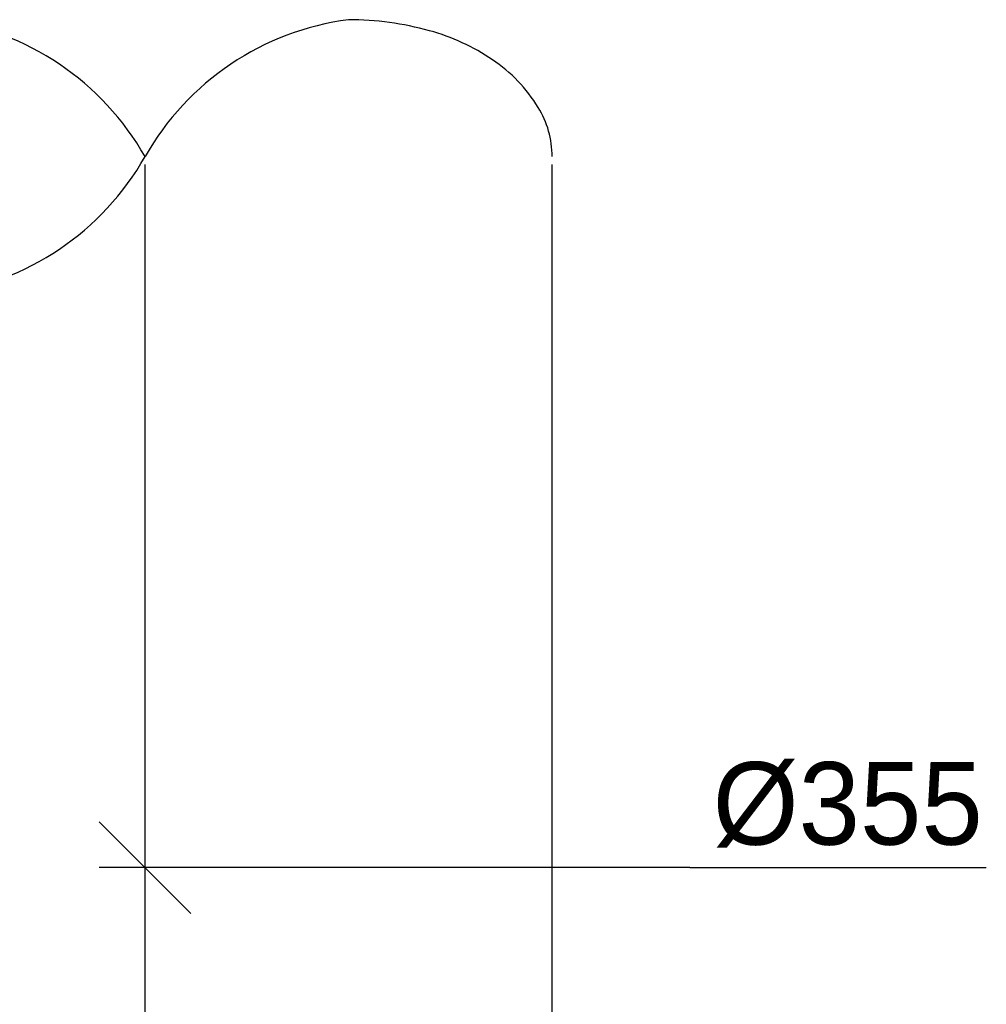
# Model space of a CAD drawing. Extents: x -940 to 22840, y -452 to 16368.
# Tile 23 of 50: x 16766 to 17188, y 4265 to 4694. Entities that reach past the tile are written whole.
import ezdxf

# ---------------------------------------------------------------- set-up
doc = ezdxf.new("R2010")
doc.units = 0
doc.header["$LTSCALE"] = 20
doc.linetypes.add('CENTER2', pattern=[11.25, 7.5, -1.25, 1.25, -1.25])
doc.layers.get('0').update_dxf_attribs({"linetype": 'CONTINUOUS'})
for name, color, linetype in [('WL570---_HARTLIJN', 7, 'CONTINUOUS'), ('WL570---_TOEVOER', 3, 'CONTINUOUS'), ('WM570---', 1, 'CONTINUOUS')]:
    doc.layers.add(name, color=color, linetype=linetype)
doc.styles.add('BURO-018', font='BUROFONT.shx', dxfattribs={"height": 36})

# ---------------------------------------------------------------- blocks, each defined once
blk = doc.blocks.new('*U41', base_point=(21277.73, 13044.4))
at = {"color": 0, "linetype": 'CONTINUOUS'}
for p, q in [((21120.17, 13024.46), (21080.29, 13064.34)), ((21337.73, 13044.4), (21080.23, 13044.4)), ((21337.73, 13044.4), (21467.02, 13044.4))]:
    blk.add_line(p, q, dxfattribs=at)
at = {"layer": 'WM570---', "linetype": 'CONTINUOUS', "style": 'BURO-018'}
blk.add_text('%%c355', height=36, dxfattribs=at).set_placement((21347.73, 13054.4))
blk = doc.blocks.new('LU-1D-K-163')
at = {"color": 0, "linetype": 'CONTINUOUS'}
for p, q in [((-0.5, 177.5), (0.5, 177.5)), ((-0.5, -177.5), (0.5, -177.5))]:
    blk.add_line(p, q, dxfattribs=at)
at = {"layer": 'WL570---_HARTLIJN', "linetype": 'CENTER2'}
blk.add_line((-0.5, 0), (0.5, 0), dxfattribs=at)
blk = doc.blocks.new('LU-1-KB')
at = {"color": 0, "linetype": 'CONTINUOUS'}
for points in [[(0.1681, 0.25, 0.068022), (0.1545, 0.3494, 0.080261), (0.1189, 0.4268, 0.107085), (0.0605, 0.4829, 0.138897), (0, 0.5, 0.138897), (-0.0605, 0.4829, 0.107085), (-0.1189, 0.4268, 0.080261), (-0.1545, 0.3494, 0.068022), (-0.1681, 0.25, 0.068022)], [(0, -0.5, 0.138897), (0.0605, -0.4829, 0.107085), (0.1189, -0.4268, 0.080261), (0.1545, -0.3494, 0.068022), (0.1681, -0.25, 0.068022)]]:
    blk.add_lwpolyline(points, format="xyb", dxfattribs=at)
for centre, start, end in [((0.1671, 0.2939), 187.4594, 240.3817), ((-0.1671, 0.2939), 299.6183, 352.5406), ((-0.1671, -0.2939), 7.4594, 60.3817)]:
    blk.add_arc(centre, 0.3381, start, end, dxfattribs=at)

msp = doc.modelspace()

# ---------------------------------------------------------------- block references
at = {"layer": 'WL570---_TOEVOER', "linetype": 'CONTINUOUS', "xscale": 355, "yscale": 355, "zscale": 355, "rotation": 90}
msp.add_blockref('LU-1-KB', (16820.83, 4633.91), dxfattribs=at)
at = {"layer": 'WL570---_TOEVOER', "linetype": 'CONTINUOUS', "xscale": 972.2049776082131, "rotation": 90}
msp.add_blockref('LU-1D-K-163', (16820.83, 4144.37), dxfattribs=at)
at = {"layer": 'WM570---'}
msp.add_blockref('*U41', (16998.33, 4324.09), dxfattribs=at)

doc.saveas('drawing.dxf')
